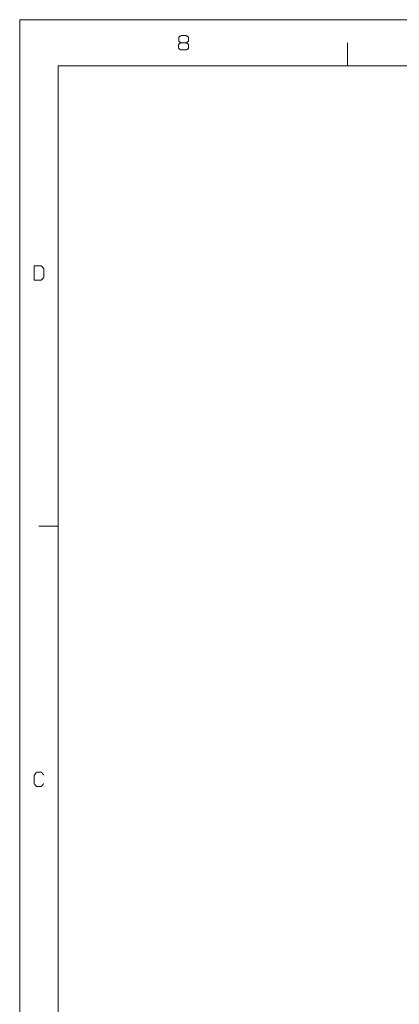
# Model space of a CAD drawing. Header units: millimetres. Extents: x 0 to 2122, y 0 to 1639.
# Tile 16 of 75: x 0 to 307, y 843 to 1639. Entities that reach past the tile are written whole.
import ezdxf

# ---------------------------------------------------------------- set-up
doc = ezdxf.new("R2010")
doc.units = ezdxf.units.MM
doc.layers.add('1', color=7, linetype='Continuous', true_color=0xffffff)

msp = doc.modelspace()

# ---------------------------------------------------------------- linework, layer by layer
at = {"layer": '1', "color": 7, "linetype": 'Continuous', "lineweight": 13}
for p, q in [((0, 0), (0, 1639.49)), ((0, 1639.49), (2121.69, 1639.49)), ((31.2, 1639.49), (15.6, 1639.49)), ((0, 1602.23), (0, 1620.86)), ((265.21, 1602.23), (265.21, 1620.86)), ((31.2, 1602.23), (2090.49, 1602.23)), ((31.2, 37.26), (31.2, 1602.23)), ((31.2, 1229.62), (15.6, 1229.62))]:
    msp.add_line(p, q, dxfattribs=at)
for points in [[(128.77, 1625.51), (130.61, 1626.61)], [(130.61, 1626.61), (134.6, 1626.61)], [(134.6, 1626.61), (136.55, 1625.51)], [(130.61, 1620.86), (128.66, 1619.64)], [(128.66, 1619.64), (128.66, 1616.21)], [(128.77, 1621.96), (128.77, 1625.51)], [(130.61, 1620.86), (128.77, 1621.96)], [(134.6, 1620.86), (130.61, 1620.86)], [(136.55, 1621.96), (134.6, 1620.86)], [(136.55, 1619.64), (134.6, 1620.86)], [(136.55, 1625.51), (136.55, 1621.96)], [(136.55, 1616.09), (136.55, 1619.64)], [(128.66, 1616.21), (130.61, 1614.99)], [(130.61, 1614.99), (134.6, 1614.99)], [(134.6, 1614.99), (136.55, 1616.09)], [(17.49, 1440.3), (11.76, 1440.3)], [(11.76, 1440.3), (11.76, 1428.69)], [(19.54, 1437.98), (17.49, 1440.3)], [(19.54, 1431.01), (19.54, 1437.98)], [(11.76, 1428.69), (17.49, 1428.69)], [(17.49, 1428.69), (19.54, 1431.01)], [(11.76, 1028.1), (13.71, 1030.43)], [(11.76, 1021.14), (11.76, 1028.1)], [(13.71, 1030.43), (17.6, 1030.43)], [(17.6, 1030.43), (19.54, 1028.1)], [(13.71, 1018.81), (11.76, 1021.14)], [(19.44, 1021.14), (17.49, 1018.81)], [(17.49, 1018.81), (13.71, 1018.81)]]:
    msp.add_open_spline(points, degree=1, dxfattribs=at)

doc.saveas('drawing.dxf')
